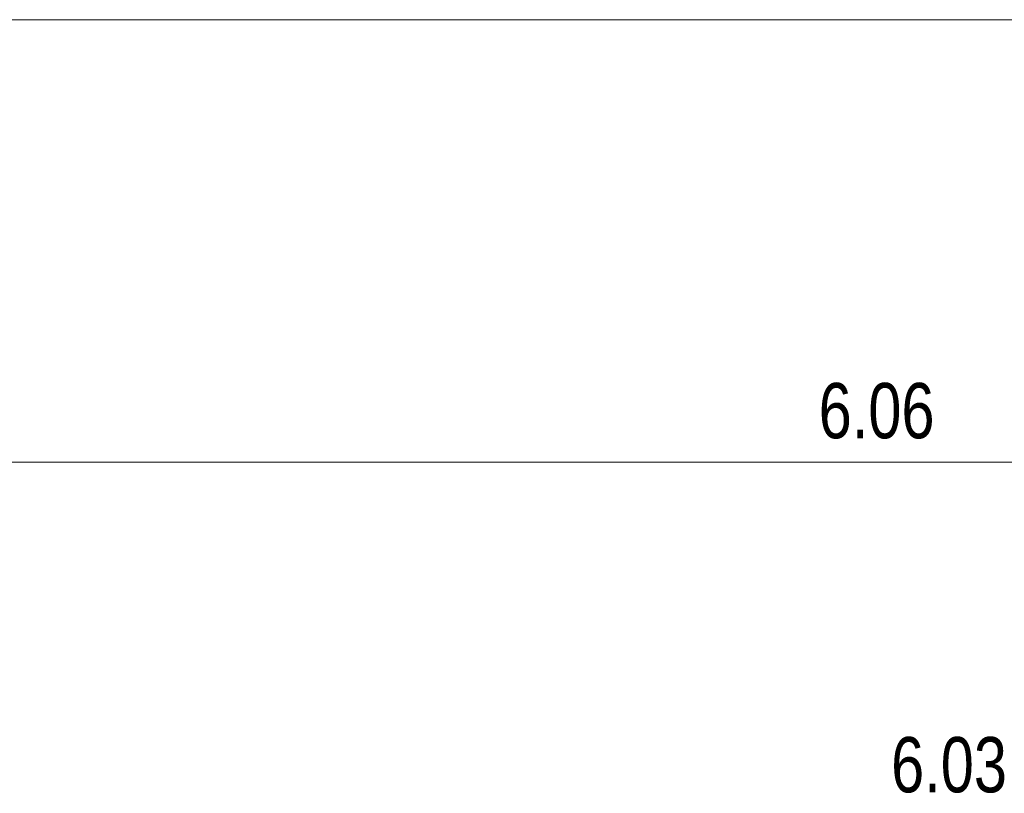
# Model space of a CAD drawing. Extents: x 229 to 926, y 37 to 878.
# Tile 159 of 194: x 404 to 448, y 748 to 783. Entities that reach past the tile are written whole.
import ezdxf

# ---------------------------------------------------------------- set-up
doc = ezdxf.new("R2010")
doc.units = 0
doc.layers.get('0').update_dxf_attribs({"lineweight": 13})
doc.layers.add('Maßlinien', color=7, linetype='Continuous', lineweight=25)
doc.layers.add('Maßlinien-A03ENJ5WI0', color=7, linetype='Continuous', lineweight=25)
doc.styles.get("Standard").update_dxf_attribs({"font": 'arial.ttf'})

# ---------------------------------------------------------------- blocks, each defined once
blk = doc.blocks.new('Referenz-A03ENJ5LI0', base_point=(255.728, 65.704))
at = {"layer": 'Maßlinien', "color": 0, "lineweight": -2}
for p, q in [((381.634, 783.346), (674.034, 783.346)), ((381.634, 763.346), (502.834, 763.346))]:
    blk.add_line(p, q, dxfattribs=at)
at = {"layer": 'Maßlinien', "color": 0, "lineweight": -2, "char_height": 2.5, "attachment_point": 1, "rotation": 0}
for s, insert in [('{\\W0.77;\\fArial;6.06}', (439.681, 766.929)), ('{\\W0.77;\\fArial;6.03}', (442.953, 750.93))]:
    blk.add_mtext(s, dxfattribs=dict(at, insert=insert))
blk = doc.blocks.new('Referenz-A03ENJ62I0', base_point=(255.728, 65.706))
at = {"layer": 'Maßlinien-A03ENJ5WI0', "color": 0, "lineweight": -2}
for p, q in [((381.634, 783.346), (674.033, 783.346)), ((381.634, 763.346), (502.833, 763.346))]:
    blk.add_line(p, q, dxfattribs=at)
at = {"layer": 'Maßlinien-A03ENJ5WI0', "color": 0, "lineweight": -2, "char_height": 2.49999, "attachment_point": 1, "rotation": 0}
for s, insert in [('{\\W0.77;\\fArial;6.06}', (439.681, 766.929)), ('{\\W0.77;\\fArial;6.03}', (442.953, 750.93))]:
    blk.add_mtext(s, dxfattribs=dict(at, insert=insert))

msp = doc.modelspace()

# ---------------------------------------------------------------- block references
at = {"color": 251, "lineweight": 13, "ltscale": 0.13, "true_color": 0x606060}
for name, p in [('Referenz-A03ENJ5LI0', (255.728, 65.704)), ('Referenz-A03ENJ62I0', (255.728, 65.706))]:
    msp.add_blockref(name, p, dxfattribs=at)

doc.saveas('drawing.dxf')
